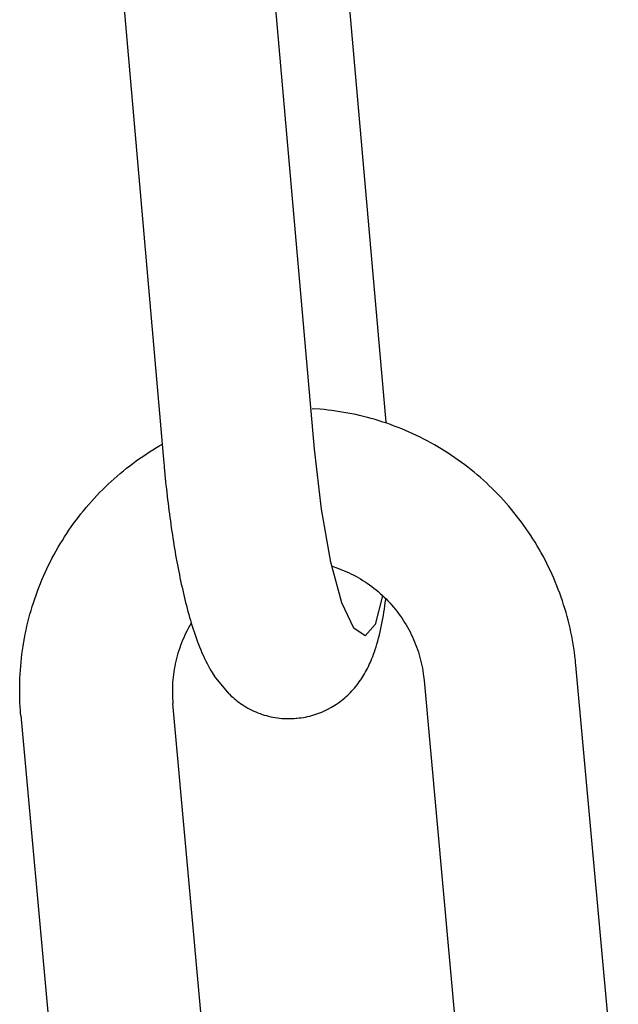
# Model space of a CAD drawing. Extents: x 990 to 4202, y -422 to 622.
# Tile 55 of 200: x 1467.121 to 1467.583, y -100.375 to -99.616. Entities that reach past the tile are written whole.
import ezdxf

# ---------------------------------------------------------------- set-up
doc = ezdxf.new("R2010")
doc.units = 0
doc.header["$MEASUREMENT"] = 0
doc.layers.add('SPILL-BUCKET', color=1, linetype='CONTINUOUS')

msp = doc.modelspace()

# ---------------------------------------------------------------- linework, layer by layer
at = {"layer": 'SPILL-BUCKET', "color": 1, "linetype": 'Continuous'}
for p, q in [((1467.4039, -99.92628), (1467.3734, -99.57793)), ((1467.34862, -99.94716), (1467.31732, -99.58971)), ((1467.20084, -99.59801), (1467.23236, -99.95794)), ((1467.35285, -99.91626), (1467.34679, -99.91585)), ((1467.35593, -99.91655), (1467.35285, -99.91626)), ((1467.359, -99.91687), (1467.35593, -99.91655)), ((1467.36208, -99.91724), (1467.359, -99.91687)), ((1467.36514, -99.91766), (1467.36208, -99.91724)), ((1467.36821, -99.91812), (1467.36514, -99.91766)), ((1467.37126, -99.91862), (1467.36821, -99.91812)), ((1467.37431, -99.91917), (1467.37126, -99.91862)), ((1467.37735, -99.91976), (1467.37431, -99.91917)), ((1467.38038, -99.9204), (1467.37735, -99.91976)), ((1467.38341, -99.92108), (1467.38038, -99.9204)), ((1467.38642, -99.92181), (1467.38341, -99.92108)), ((1467.38942, -99.92258), (1467.38642, -99.92181)), ((1467.39242, -99.92339), (1467.38942, -99.92258)), ((1467.3954, -99.92425), (1467.39242, -99.92339)), ((1467.39837, -99.92515), (1467.3954, -99.92425)), ((1467.40133, -99.92609), (1467.39837, -99.92515)), ((1467.40427, -99.92707), (1467.40133, -99.92609)), ((1467.4072, -99.9281), (1467.40427, -99.92707)), ((1467.41012, -99.92917), (1467.4072, -99.9281)), ((1467.41302, -99.93029), (1467.41012, -99.92917)), ((1467.4159, -99.93144), (1467.41302, -99.93029)), ((1467.41877, -99.93264), (1467.4159, -99.93144)), ((1467.42162, -99.93388), (1467.41877, -99.93264)), ((1467.42445, -99.93516), (1467.42162, -99.93388)), ((1467.42727, -99.93648), (1467.42445, -99.93516)), ((1467.43006, -99.93784), (1467.42727, -99.93648)), ((1467.43284, -99.93924), (1467.43006, -99.93784)), ((1467.4356, -99.94068), (1467.43284, -99.93924)), ((1467.43833, -99.94217), (1467.4356, -99.94068)), ((1467.21867, -99.95084), (1467.22128, -99.94915)), ((1467.22128, -99.94915), (1467.22391, -99.94749)), ((1467.22391, -99.94749), (1467.22656, -99.94587)), ((1467.22656, -99.94587), (1467.22923, -99.94429)), ((1467.22923, -99.94429), (1467.23108, -99.94324)), ((1467.35394, -99.99337), (1467.34862, -99.94716)), ((1467.44105, -99.94369), (1467.43833, -99.94217)), ((1467.44374, -99.94525), (1467.44105, -99.94369)), ((1467.44641, -99.94685), (1467.44374, -99.94525)), ((1467.44906, -99.94849), (1467.44641, -99.94685)), ((1467.45169, -99.95016), (1467.44906, -99.94849)), ((1467.2085, -99.958), (1467.21101, -99.95615)), ((1467.21101, -99.95615), (1467.21354, -99.95435)), ((1467.21354, -99.95435), (1467.21609, -99.95258)), ((1467.21609, -99.95258), (1467.21867, -99.95084)), ((1467.45429, -99.95188), (1467.45169, -99.95016)), ((1467.45687, -99.95363), (1467.45429, -99.95188)), ((1467.45942, -99.95542), (1467.45687, -99.95363)), ((1467.46194, -99.95725), (1467.45942, -99.95542)), ((1467.46444, -99.95911), (1467.46194, -99.95725)), ((1467.19875, -99.96573), (1467.20115, -99.96375)), ((1467.20115, -99.96375), (1467.20357, -99.96179)), ((1467.20357, -99.96179), (1467.20602, -99.95988)), ((1467.20602, -99.95988), (1467.2085, -99.958)), ((1467.23236, -99.95794), (1467.2325, -99.95943)), ((1467.2325, -99.95943), (1467.23263, -99.96091)), ((1467.23263, -99.96091), (1467.23289, -99.96373)), ((1467.23289, -99.96373), (1467.23316, -99.96654)), ((1467.46692, -99.96101), (1467.46444, -99.95911)), ((1467.46936, -99.96294), (1467.46692, -99.96101)), ((1467.47178, -99.96491), (1467.46936, -99.96294)), ((1467.47418, -99.96691), (1467.47178, -99.96491)), ((1467.18946, -99.97402), (1467.19174, -99.9719)), ((1467.19174, -99.9719), (1467.19405, -99.96981)), ((1467.19405, -99.96981), (1467.19638, -99.96775)), ((1467.19638, -99.96775), (1467.19875, -99.96573)), ((1467.23316, -99.96654), (1467.23343, -99.96935)), ((1467.23343, -99.96935), (1467.23372, -99.97215)), ((1467.23372, -99.97215), (1467.23401, -99.97495)), ((1467.47654, -99.96895), (1467.47418, -99.96691)), ((1467.47887, -99.97103), (1467.47654, -99.96895)), ((1467.48117, -99.97313), (1467.47887, -99.97103)), ((1467.1828, -99.98059), (1467.18499, -99.97837)), ((1467.18499, -99.97837), (1467.18721, -99.97618)), ((1467.18721, -99.97618), (1467.18946, -99.97402)), ((1467.23401, -99.97495), (1467.23431, -99.97774)), ((1467.23431, -99.97774), (1467.23462, -99.98052)), ((1467.48345, -99.97527), (1467.48117, -99.97313)), ((1467.48569, -99.97744), (1467.48345, -99.97527)), ((1467.4879, -99.97965), (1467.48569, -99.97744)), ((1467.49008, -99.98188), (1467.4879, -99.97965)), ((1467.17438, -99.98978), (1467.17643, -99.98743)), ((1467.17643, -99.98743), (1467.17852, -99.98512)), ((1467.17852, -99.98512), (1467.18065, -99.98284)), ((1467.18065, -99.98284), (1467.1828, -99.98059)), ((1467.23462, -99.98052), (1467.23493, -99.98329)), ((1467.23493, -99.98329), (1467.23526, -99.98606)), ((1467.23526, -99.98606), (1467.23559, -99.98882)), ((1467.49223, -99.98415), (1467.49008, -99.98188)), ((1467.49435, -99.98645), (1467.49223, -99.98415)), ((1467.49643, -99.98877), (1467.49435, -99.98645)), ((1467.16841, -99.99698), (1467.17036, -99.99455)), ((1467.17036, -99.99455), (1467.17235, -99.99215)), ((1467.17235, -99.99215), (1467.17438, -99.98978)), ((1467.23559, -99.98882), (1467.23593, -99.99156)), ((1467.23593, -99.99156), (1467.23627, -99.9943)), ((1467.23627, -99.9943), (1467.23663, -99.99703)), ((1467.36122, -100.03412), (1467.35394, -99.99337)), ((1467.49848, -99.99113), (1467.49643, -99.98877)), ((1467.5005, -99.99352), (1467.49848, -99.99113)), ((1467.50248, -99.99594), (1467.5005, -99.99352)), ((1467.16275, -100.00445), (1467.1646, -100.00193)), ((1467.1646, -100.00193), (1467.16649, -99.99945)), ((1467.16649, -99.99945), (1467.16841, -99.99698)), ((1467.23663, -99.99703), (1467.23699, -99.99974)), ((1467.23699, -99.99974), (1467.23736, -100.00245)), ((1467.23736, -100.00245), (1467.23774, -100.00514)), ((1467.50443, -99.99838), (1467.50248, -99.99594)), ((1467.50634, -100.00085), (1467.50443, -99.99838)), ((1467.50821, -100.00335), (1467.50634, -100.00085)), ((1467.15742, -100.01215), (1467.15916, -100.00956)), ((1467.15916, -100.00956), (1467.16094, -100.00699)), ((1467.16094, -100.00699), (1467.16275, -100.00445)), ((1467.23774, -100.00514), (1467.23812, -100.00782)), ((1467.23812, -100.00782), (1467.23851, -100.01049)), ((1467.23851, -100.01049), (1467.23891, -100.01314)), ((1467.51006, -100.00588), (1467.50821, -100.00335)), ((1467.51186, -100.00843), (1467.51006, -100.00588)), ((1467.51363, -100.01101), (1467.51186, -100.00843)), ((1467.15242, -100.02007), (1467.15405, -100.01741)), ((1467.15405, -100.01741), (1467.15571, -100.01477)), ((1467.15571, -100.01477), (1467.15742, -100.01215)), ((1467.23891, -100.01314), (1467.23932, -100.01578)), ((1467.23932, -100.01578), (1467.23974, -100.01841)), ((1467.51536, -100.01361), (1467.51363, -100.01101)), ((1467.51705, -100.01624), (1467.51536, -100.01361)), ((1467.51871, -100.01889), (1467.51705, -100.01624)), ((1467.14776, -100.02821), (1467.14927, -100.02547)), ((1467.14927, -100.02547), (1467.15083, -100.02276)), ((1467.15083, -100.02276), (1467.15242, -100.02007)), ((1467.23974, -100.01841), (1467.24016, -100.02102)), ((1467.24016, -100.02102), (1467.24059, -100.02362)), ((1467.24059, -100.02362), (1467.24103, -100.02621)), ((1467.52033, -100.02157), (1467.51871, -100.01889)), ((1467.52191, -100.02426), (1467.52033, -100.02157)), ((1467.52345, -100.02699), (1467.52191, -100.02426)), ((1467.14485, -100.03374), (1467.14629, -100.03096)), ((1467.14629, -100.03096), (1467.14776, -100.02821)), ((1467.24103, -100.02621), (1467.24147, -100.02878)), ((1467.24147, -100.02878), (1467.24193, -100.03133)), ((1467.24193, -100.03133), (1467.24239, -100.03387)), ((1467.52495, -100.02973), (1467.52345, -100.02699)), ((1467.52642, -100.03249), (1467.52495, -100.02973)), ((1467.52784, -100.03528), (1467.52642, -100.03249)), ((1467.14079, -100.04219), (1467.1421, -100.03935)), ((1467.1421, -100.03935), (1467.14346, -100.03654)), ((1467.14346, -100.03654), (1467.14485, -100.03374)), ((1467.24239, -100.03387), (1467.24286, -100.03638)), ((1467.24286, -100.03638), (1467.24333, -100.03889)), ((1467.24333, -100.03889), (1467.24382, -100.04137)), ((1467.36979, -100.06571), (1467.36122, -100.03412)), ((1467.3621, -100.03738), (1467.36511, -100.03838)), ((1467.36511, -100.03838), (1467.36707, -100.03908)), ((1467.36707, -100.03908), (1467.36902, -100.03982)), ((1467.36902, -100.03982), (1467.37096, -100.04059)), ((1467.37096, -100.04059), (1467.37288, -100.04141)), ((1467.52922, -100.03808), (1467.52784, -100.03528)), ((1467.53057, -100.0409), (1467.52922, -100.03808)), ((1467.53187, -100.04375), (1467.53057, -100.0409)), ((1467.13709, -100.05081), (1467.13828, -100.04792)), ((1467.13828, -100.04792), (1467.13951, -100.04505)), ((1467.13951, -100.04505), (1467.14079, -100.04219)), ((1467.24382, -100.04137), (1467.24431, -100.04385)), ((1467.24431, -100.04385), (1467.24481, -100.0463)), ((1467.24481, -100.0463), (1467.24532, -100.04874)), ((1467.37288, -100.04141), (1467.37478, -100.04227)), ((1467.37478, -100.04227), (1467.37667, -100.04317)), ((1467.37667, -100.04317), (1467.37854, -100.04411)), ((1467.37854, -100.04411), (1467.38039, -100.04509)), ((1467.38039, -100.04509), (1467.38222, -100.04611)), ((1467.38222, -100.04611), (1467.38403, -100.04716)), ((1467.38403, -100.04716), (1467.38581, -100.04826)), ((1467.38581, -100.04826), (1467.38757, -100.04939)), ((1467.53313, -100.04661), (1467.53187, -100.04375)), ((1467.53435, -100.04949), (1467.53313, -100.04661)), ((1467.13483, -100.05664), (1467.13594, -100.05372)), ((1467.13594, -100.05372), (1467.13709, -100.05081)), ((1467.24532, -100.04874), (1467.24584, -100.05116)), ((1467.24584, -100.05116), (1467.24636, -100.05357)), ((1467.24636, -100.05357), (1467.2469, -100.05595)), ((1467.2469, -100.05595), (1467.24745, -100.05833)), ((1467.38757, -100.04939), (1467.38931, -100.05056)), ((1467.38931, -100.05056), (1467.39103, -100.05177)), ((1467.39103, -100.05177), (1467.39272, -100.05301)), ((1467.39272, -100.05301), (1467.39439, -100.05428)), ((1467.39439, -100.05428), (1467.39603, -100.0556)), ((1467.39603, -100.0556), (1467.39764, -100.05694)), ((1467.53553, -100.05238), (1467.53435, -100.04949)), ((1467.53667, -100.05529), (1467.53553, -100.05238)), ((1467.53777, -100.05822), (1467.53667, -100.05529)), ((1467.13175, -100.0655), (1467.13274, -100.06253)), ((1467.13274, -100.06253), (1467.13376, -100.05958)), ((1467.13376, -100.05958), (1467.13483, -100.05664)), ((1467.24745, -100.05833), (1467.248, -100.06068)), ((1467.248, -100.06068), (1467.24857, -100.06303)), ((1467.24857, -100.06303), (1467.24914, -100.06535)), ((1467.40112, -100.06013), (1467.39528, -100.08232)), ((1467.39764, -100.05694), (1467.39922, -100.05832)), ((1467.39922, -100.05832), (1467.40078, -100.05974)), ((1467.40078, -100.05974), (1467.40231, -100.06118)), ((1467.40231, -100.06118), (1467.4038, -100.06266)), ((1467.40319, -100.06556), (1467.4035, -100.06312)), ((1467.4035, -100.06312), (1467.40358, -100.06244)), ((1467.4038, -100.06266), (1467.40527, -100.06416)), ((1467.53883, -100.06117), (1467.53777, -100.05822)), ((1467.53984, -100.06412), (1467.53883, -100.06117)), ((1467.12991, -100.07148), (1467.13081, -100.06848)), ((1467.13081, -100.06848), (1467.13175, -100.0655)), ((1467.24914, -100.06535), (1467.24973, -100.06768)), ((1467.24973, -100.06768), (1467.25033, -100.06997)), ((1467.25033, -100.06997), (1467.25094, -100.07227)), ((1467.37887, -100.08525), (1467.36979, -100.06571)), ((1467.40214, -100.07285), (1467.40251, -100.07043)), ((1467.40251, -100.07043), (1467.40286, -100.06797)), ((1467.40286, -100.06797), (1467.40319, -100.06556)), ((1467.40527, -100.06416), (1467.40671, -100.0657)), ((1467.40671, -100.0657), (1467.40811, -100.06727)), ((1467.40811, -100.06727), (1467.40948, -100.06886)), ((1467.40948, -100.06886), (1467.41082, -100.07049)), ((1467.41082, -100.07049), (1467.41213, -100.07214)), ((1467.54081, -100.06709), (1467.53984, -100.06412)), ((1467.54174, -100.07008), (1467.54081, -100.06709)), ((1467.54262, -100.07308), (1467.54174, -100.07008)), ((1467.12748, -100.08054), (1467.12825, -100.07751)), ((1467.12825, -100.07751), (1467.12906, -100.07449)), ((1467.12906, -100.07449), (1467.12991, -100.07148)), ((1467.25094, -100.07227), (1467.25157, -100.07453)), ((1467.25157, -100.07453), (1467.25221, -100.07681)), ((1467.25221, -100.07681), (1467.25286, -100.07906)), ((1467.40085, -100.0803), (1467.40131, -100.07778)), ((1467.40131, -100.07778), (1467.40174, -100.07533)), ((1467.40174, -100.07533), (1467.40214, -100.07285)), ((1467.41213, -100.07214), (1467.4134, -100.07382)), ((1467.4134, -100.07382), (1467.41464, -100.07553)), ((1467.41464, -100.07553), (1467.41584, -100.07726)), ((1467.41584, -100.07726), (1467.417, -100.07901)), ((1467.54346, -100.07609), (1467.54262, -100.07308)), ((1467.54426, -100.07911), (1467.54346, -100.07609)), ((1467.12607, -100.08663), (1467.12675, -100.08358)), ((1467.12675, -100.08358), (1467.12748, -100.08054)), ((1467.25137, -100.085), (1467.25038, -100.08686)), ((1467.25239, -100.08316), (1467.25137, -100.085)), ((1467.25345, -100.08134), (1467.25239, -100.08316)), ((1467.25286, -100.07906), (1467.25354, -100.08132)), ((1467.25351, -100.08124), (1467.25345, -100.08134)), ((1467.25354, -100.08132), (1467.25423, -100.08356)), ((1467.25423, -100.08356), (1467.25495, -100.08582)), ((1467.25495, -100.08582), (1467.25568, -100.08805)), ((1467.38763, -100.09096), (1467.37887, -100.08525)), ((1467.39528, -100.08232), (1467.38763, -100.09096)), ((1467.39928, -100.08787), (1467.39984, -100.08535)), ((1467.39984, -100.08535), (1467.40037, -100.0828)), ((1467.40037, -100.0828), (1467.40085, -100.0803)), ((1467.417, -100.07901), (1467.41813, -100.08079)), ((1467.41813, -100.08079), (1467.41923, -100.08259)), ((1467.41923, -100.08259), (1467.42028, -100.08442)), ((1467.42028, -100.08442), (1467.4213, -100.08626)), ((1467.4213, -100.08626), (1467.42228, -100.08812)), ((1467.54502, -100.08214), (1467.54426, -100.07911)), ((1467.54573, -100.08518), (1467.54502, -100.08214)), ((1467.5464, -100.08823), (1467.54573, -100.08518)), ((1467.12429, -100.09584), (1467.12484, -100.09276)), ((1467.12484, -100.09276), (1467.12543, -100.08969)), ((1467.12543, -100.08969), (1467.12607, -100.08663)), ((1467.24765, -100.09256), (1467.24682, -100.09449)), ((1467.24852, -100.09064), (1467.24765, -100.09256)), ((1467.24943, -100.08874), (1467.24852, -100.09064)), ((1467.25038, -100.08686), (1467.24943, -100.08874)), ((1467.25568, -100.08805), (1467.25645, -100.09032)), ((1467.25645, -100.09032), (1467.25723, -100.09256)), ((1467.25723, -100.09256), (1467.25806, -100.09486)), ((1467.39745, -100.09511), (1467.39807, -100.09282)), ((1467.39807, -100.09282), (1467.39869, -100.09036)), ((1467.39869, -100.09036), (1467.39928, -100.08787)), ((1467.42228, -100.08812), (1467.42323, -100.09001)), ((1467.42323, -100.09001), (1467.42413, -100.09191)), ((1467.42413, -100.09191), (1467.42499, -100.09384)), ((1467.42499, -100.09384), (1467.42582, -100.09577)), ((1467.54702, -100.09129), (1467.5464, -100.08823)), ((1467.5476, -100.09436), (1467.54702, -100.09129)), ((1467.12332, -100.10202), (1467.12378, -100.09893)), ((1467.12378, -100.09893), (1467.12429, -100.09584)), ((1467.24457, -100.1004), (1467.2439, -100.1024)), ((1467.24528, -100.09842), (1467.24457, -100.1004)), ((1467.24603, -100.09645), (1467.24528, -100.09842)), ((1467.24682, -100.09449), (1467.24603, -100.09645)), ((1467.25806, -100.09486), (1467.25891, -100.09712)), ((1467.25891, -100.09712), (1467.25983, -100.09946)), ((1467.25983, -100.09946), (1467.26077, -100.10176)), ((1467.39488, -100.10338), (1467.39551, -100.10152)), ((1467.39551, -100.10152), (1467.39617, -100.09946)), ((1467.39617, -100.09946), (1467.3968, -100.09739)), ((1467.3968, -100.09739), (1467.39745, -100.09511)), ((1467.42582, -100.09577), (1467.4266, -100.09773)), ((1467.4266, -100.09773), (1467.42735, -100.0997)), ((1467.42735, -100.0997), (1467.42805, -100.10169)), ((1467.42805, -100.10169), (1467.42871, -100.10369)), ((1467.54814, -100.09744), (1467.5476, -100.09436)), ((1467.54863, -100.10052), (1467.54814, -100.09744)), ((1467.54908, -100.10361), (1467.54863, -100.10052)), ((1467.1222, -100.11132), (1467.12253, -100.10822)), ((1467.12253, -100.10822), (1467.1229, -100.10511)), ((1467.1229, -100.10511), (1467.12332, -100.10202)), ((1467.24214, -100.10847), (1467.24164, -100.11052)), ((1467.24269, -100.10643), (1467.24214, -100.10847)), ((1467.24327, -100.10441), (1467.24269, -100.10643)), ((1467.2439, -100.1024), (1467.24327, -100.10441)), ((1467.26077, -100.10176), (1467.26178, -100.10414)), ((1467.26178, -100.10414), (1467.26283, -100.1065)), ((1467.26283, -100.1065), (1467.2638, -100.10858)), ((1467.2638, -100.10858), (1467.2648, -100.11065)), ((1467.39224, -100.11024), (1467.39289, -100.10866)), ((1467.39289, -100.10866), (1467.39357, -100.10696)), ((1467.39357, -100.10696), (1467.39421, -100.10525)), ((1467.39421, -100.10525), (1467.39488, -100.10338)), ((1467.42871, -100.10369), (1467.42934, -100.1057)), ((1467.42934, -100.1057), (1467.42991, -100.10772)), ((1467.42991, -100.10772), (1467.43045, -100.10976)), ((1467.54948, -100.10671), (1467.54908, -100.10361)), ((1467.54984, -100.10981), (1467.54948, -100.10671)), ((1467.12167, -100.11755), (1467.12191, -100.11444)), ((1467.12191, -100.11444), (1467.1222, -100.11132)), ((1467.24038, -100.11671), (1467.24005, -100.11879)), ((1467.24076, -100.11464), (1467.24038, -100.11671)), ((1467.24118, -100.11257), (1467.24076, -100.11464)), ((1467.24164, -100.11052), (1467.24118, -100.11257)), ((1467.2648, -100.11065), (1467.26575, -100.11252)), ((1467.26575, -100.11252), (1467.26673, -100.11438)), ((1467.26673, -100.11438), (1467.26766, -100.11605)), ((1467.26766, -100.11605), (1467.26862, -100.11773)), ((1467.38872, -100.11761), (1467.38946, -100.1162)), ((1467.38946, -100.1162), (1467.39016, -100.1148)), ((1467.39016, -100.1148), (1467.39087, -100.11331)), ((1467.39087, -100.11331), (1467.39155, -100.11183)), ((1467.39155, -100.11183), (1467.39224, -100.11024)), ((1467.43045, -100.10976), (1467.43095, -100.1118)), ((1467.43095, -100.1118), (1467.4314, -100.11386)), ((1467.4314, -100.11386), (1467.43181, -100.11592)), ((1467.43181, -100.11592), (1467.43218, -100.11799)), ((1467.55004, -100.11171), (1467.54984, -100.10981)), ((1467.55022, -100.11361), (1467.55004, -100.11171)), ((1467.58297, -100.47356), (1467.55022, -100.11361)), ((1467.12122, -100.12691), (1467.12133, -100.12379)), ((1467.12133, -100.12379), (1467.12148, -100.12067)), ((1467.12148, -100.12067), (1467.12167, -100.11755)), ((1467.23951, -100.12297), (1467.23931, -100.12506)), ((1467.23976, -100.12088), (1467.23951, -100.12297)), ((1467.24005, -100.11879), (1467.23976, -100.12088)), ((1467.26862, -100.11773), (1467.26953, -100.11925)), ((1467.26953, -100.11925), (1467.27048, -100.12078)), ((1467.27048, -100.12078), (1467.27133, -100.12209)), ((1467.28262, -100.13589), (1467.27133, -100.12209)), ((1467.38399, -100.12542), (1467.38483, -100.12416)), ((1467.38483, -100.12416), (1467.38564, -100.1229)), ((1467.38564, -100.1229), (1467.38645, -100.12161)), ((1467.38645, -100.12161), (1467.38722, -100.12031)), ((1467.38722, -100.12031), (1467.38799, -100.11896)), ((1467.38799, -100.11896), (1467.38872, -100.11761)), ((1467.43218, -100.11799), (1467.43251, -100.12006)), ((1467.43251, -100.12006), (1467.43279, -100.12215)), ((1467.43279, -100.12215), (1467.43299, -100.12387)), ((1467.43299, -100.12387), (1467.43316, -100.12559)), ((1467.12114, -100.13316), (1467.12116, -100.13004)), ((1467.12116, -100.13004), (1467.12122, -100.12691)), ((1467.23895, -100.13136), (1467.23892, -100.13347)), ((1467.23902, -100.12926), (1467.23895, -100.13136)), ((1467.23914, -100.12716), (1467.23902, -100.12926)), ((1467.23931, -100.12506), (1467.23914, -100.12716)), ((1467.37844, -100.13252), (1467.37943, -100.13137)), ((1467.37943, -100.13137), (1467.38039, -100.13022)), ((1467.38039, -100.13022), (1467.38133, -100.12904)), ((1467.38133, -100.12904), (1467.38224, -100.12785)), ((1467.38224, -100.12785), (1467.38313, -100.12664)), ((1467.38313, -100.12664), (1467.38399, -100.12542)), ((1467.43316, -100.12559), (1467.46568, -100.48306)), ((1467.12117, -100.13628), (1467.12114, -100.13316)), ((1467.12124, -100.13941), (1467.12117, -100.13628)), ((1467.12136, -100.14253), (1467.12124, -100.13941)), ((1467.23892, -100.13347), (1467.23893, -100.13557)), ((1467.23893, -100.13557), (1467.23898, -100.13767)), ((1467.23898, -100.13767), (1467.23908, -100.13977)), ((1467.28262, -100.13589), (1467.28438, -100.13754)), ((1467.28438, -100.13754), (1467.28549, -100.13854)), ((1467.28549, -100.13854), (1467.28664, -100.13952)), ((1467.28664, -100.13952), (1467.2878, -100.14047)), ((1467.37072, -100.13997), (1467.3719, -100.13897)), ((1467.3719, -100.13897), (1467.37307, -100.13794)), ((1467.37307, -100.13794), (1467.3742, -100.1369)), ((1467.3742, -100.1369), (1467.3753, -100.13583)), ((1467.3753, -100.13583), (1467.37637, -100.13475)), ((1467.37637, -100.13475), (1467.37742, -100.13364)), ((1467.37742, -100.13364), (1467.37844, -100.13252)), ((1467.12152, -100.14564), (1467.12136, -100.14253)), ((1467.12172, -100.14876), (1467.12152, -100.14564)), ((1467.23908, -100.13977), (1467.23919, -100.1415)), ((1467.23919, -100.1415), (1467.23933, -100.14323)), ((1467.27151, -100.49685), (1467.23933, -100.14323)), ((1467.2878, -100.14047), (1467.28899, -100.1414)), ((1467.28899, -100.1414), (1467.2902, -100.14231)), ((1467.2902, -100.14231), (1467.29144, -100.14319)), ((1467.29144, -100.14319), (1467.29284, -100.14414)), ((1467.29284, -100.14414), (1467.29427, -100.14507)), ((1467.29427, -100.14507), (1467.29573, -100.14595)), ((1467.29573, -100.14595), (1467.29721, -100.14681)), ((1467.29721, -100.14681), (1467.29872, -100.14762)), ((1467.35881, -100.14776), (1467.36161, -100.14625)), ((1467.36161, -100.14625), (1467.363, -100.14544)), ((1467.363, -100.14544), (1467.36435, -100.14459)), ((1467.36435, -100.14459), (1467.36568, -100.14372)), ((1467.36568, -100.14372), (1467.36698, -100.14282)), ((1467.36698, -100.14282), (1467.36825, -100.1419)), ((1467.36825, -100.1419), (1467.3695, -100.14094)), ((1467.3695, -100.14094), (1467.37072, -100.13997)), ((1467.12187, -100.15066), (1467.12172, -100.14876)), ((1467.12204, -100.15257), (1467.12187, -100.15066)), ((1467.12204, -100.15257), (1467.15445, -100.50884)), ((1467.29872, -100.14762), (1467.30025, -100.14839)), ((1467.30025, -100.14839), (1467.3018, -100.14913)), ((1467.3018, -100.14913), (1467.30338, -100.14983)), ((1467.30338, -100.14983), (1467.30497, -100.15048)), ((1467.30497, -100.15048), (1467.30658, -100.1511)), ((1467.30658, -100.1511), (1467.30821, -100.15166)), ((1467.30821, -100.15166), (1467.30985, -100.15219)), ((1467.30985, -100.15219), (1467.3115, -100.15267)), ((1467.3115, -100.15267), (1467.31317, -100.1531)), ((1467.31317, -100.1531), (1467.31484, -100.15349)), ((1467.31484, -100.15349), (1467.31653, -100.15384)), ((1467.31653, -100.15384), (1467.31822, -100.15413)), ((1467.31822, -100.15413), (1467.31992, -100.15439)), ((1467.31992, -100.15439), (1467.32162, -100.15459)), ((1467.32162, -100.15459), (1467.32332, -100.15475)), ((1467.32332, -100.15475), (1467.32502, -100.15486)), ((1467.32502, -100.15486), (1467.32672, -100.15493)), ((1467.33012, -100.15492), (1467.33155, -100.15486)), ((1467.33155, -100.15486), (1467.33299, -100.15476)), ((1467.33299, -100.15477), (1467.33446, -100.15467)), ((1467.33446, -100.15465), (1467.33471, -100.15464)), ((1467.33471, -100.15464), (1467.33496, -100.15462)), ((1467.33496, -100.15462), (1467.33664, -100.15447)), ((1467.33664, -100.15447), (1467.33831, -100.15426)), ((1467.33831, -100.15426), (1467.33997, -100.15401)), ((1467.33997, -100.15401), (1467.34161, -100.15372)), ((1467.34161, -100.15372), (1467.34325, -100.15338)), ((1467.34325, -100.15338), (1467.34487, -100.15301)), ((1467.34487, -100.15301), (1467.34647, -100.15259)), ((1467.34647, -100.15259), (1467.34806, -100.15213)), ((1467.34806, -100.15213), (1467.34963, -100.15163)), ((1467.34963, -100.15163), (1467.35119, -100.15109)), ((1467.35119, -100.15109), (1467.35272, -100.15051)), ((1467.35272, -100.15051), (1467.35423, -100.1499)), ((1467.35423, -100.1499), (1467.35573, -100.14925)), ((1467.35573, -100.14925), (1467.3572, -100.14856)), ((1467.3572, -100.14856), (1467.3578, -100.14827)), ((1467.3578, -100.14827), (1467.35839, -100.14797)), ((1467.35839, -100.14797), (1467.35881, -100.14776)), ((1467.35881, -100.14776), (1467.35909, -100.14762)), ((1467.32672, -100.15493), (1467.32842, -100.15495)), ((1467.32842, -100.15495), (1467.33012, -100.15492))]:
    msp.add_line(p, q, dxfattribs=at)

doc.saveas('drawing.dxf')
